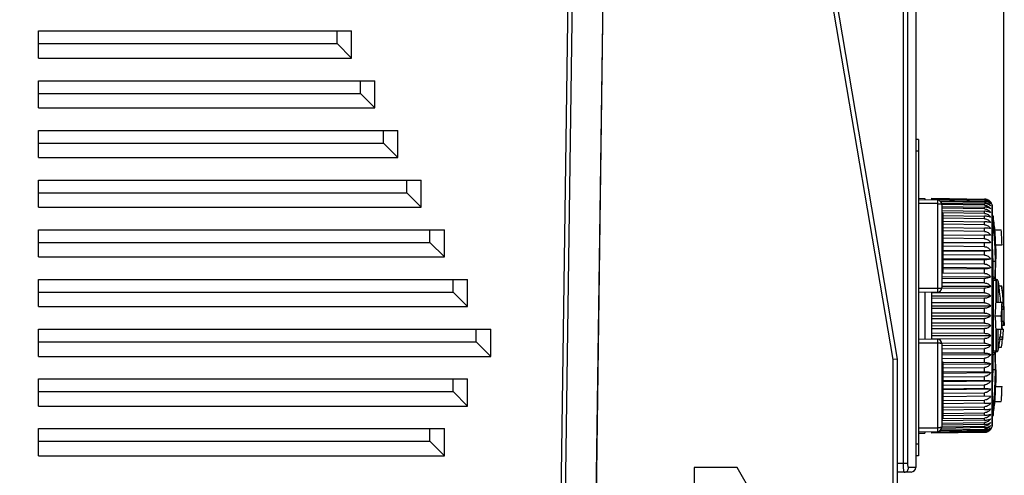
# Model space of a CAD drawing. Header units: millimetres. Extents: x 1117 to 38156, y -1945 to 7303.
# Tile 89 of 256: x 3743 to 3852, y 855 to 905. Entities that reach past the tile are written whole.
import ezdxf

# ---------------------------------------------------------------- set-up
doc = ezdxf.new("R2010")
doc.units = ezdxf.units.MM
doc.styles.get("Standard").update_dxf_attribs({"font": 'arial.ttf'})
doc.dimstyles.new('DIMSTYLE_1', dxfattribs={"dimtxt": 4.2, "dimasz": 3.6, "dimexe": 2.5, "dimexo": 0, "dimgap": 1.05, "dimtad": 1, "dimdsep": 46, "dimtxsty": 'Standard', "dimblk": '_FILLED', "dimblk1": '_FILLED', "dimblk2": '_FILLED', "dimcen": 0.09, "dimazin": 2, "dimtp": 0.01, "dimtm": 0.01, "dimtfac": 1, "dimtofl": 0, "dimtmove": 0, "dimatfit": 3, "dimldrblk": '_FILLED', "dimfxl": 0, "dimtolj": 1, "dimarcsym": 0})

# ---------------------------------------------------------------- blocks, each defined once
blk = doc.blocks.new('_FILLED')
at = {"color": 0, "linetype": 'ByBlock'}
blk.add_solid([(0, 0), (-1, 0.167), (-1, -0.167)], dxfattribs=at)
blk = doc.blocks.new('*D33')
at = {"color": 0, "linetype": 'Continuous', "lineweight": -2}
for p, q in [((3642.15, 962.3), (3642.15, 1009.57)), ((3851.89, 873.3), (3851.89, 1009.57)), ((3645.75, 1007.07), (3848.29, 1007.07))]:
    blk.add_line(p, q, dxfattribs=at)
at = {"layer": 'Defpoints', "color": 0, "linetype": 'Continuous'}
for p in [(3851.89, 1007.07), (3642.15, 962.3), (3851.89, 873.3)]:
    blk.add_point(p, dxfattribs=at)
at = {"color": 0, "linetype": 'Continuous', "lineweight": -2, "xscale": 3.6, "yscale": 3.6, "zscale": 3.6, "rotation": 180}
blk.add_blockref('_FILLED', (3642.15, 1007.07), dxfattribs=at)
at = {"color": 0, "linetype": 'Continuous', "lineweight": -2, "xscale": 3.6, "yscale": 3.6, "zscale": 3.6}
blk.add_blockref('_FILLED', (3851.89, 1007.07), dxfattribs=at)
at = {"color": 0, "linetype": 'Continuous', "insert": (3737.1, 1021.45), "char_height": 10, "width": 18.5063, "attachment_point": 2, "line_spacing_factor": 0.9}
blk.add_mtext('\\A1;209.73', dxfattribs=at)

msp = doc.modelspace()

# ---------------------------------------------------------------- linework, layer by layer
at = {"linetype": 'Continuous'}
for p, q in [((3805.65, 767.357), (3808.149, 947.292)), ((3805.655, 767.357), (3808.154, 947.296)), ((3804.198, 945.812), (3801.719, 767.288)), ((3804.693, 945.805), (3802.214, 767.297)), ((3842.154, 941.791), (3842.154, 855.5)), ((3840.792, 855.985), (3840.792, 938.852)), ((3841.273, 855.985), (3841.273, 938.852)), ((3839.654, 867.448), (3831.154, 917.448)), ((3840.154, 867.491), (3831.654, 917.491)), ((3745.154, 900.796), (3745.154, 903.796)), ((3745.154, 903.796), (3779.766, 903.796)), ((3778.166, 902.396), (3778.166, 903.796)), ((3779.766, 900.796), (3779.766, 903.796)), ((3745.154, 902.396), (3778.166, 902.396)), ((3778.166, 902.396), (3779.766, 900.796)), ((3745.154, 900.796), (3779.766, 900.796)), ((3745.154, 895.296), (3745.154, 898.296)), ((3745.154, 898.296), (3782.331, 898.296)), ((3780.731, 896.896), (3780.731, 898.296)), ((3782.331, 895.296), (3782.331, 898.296)), ((3745.154, 896.896), (3780.731, 896.896)), ((3780.731, 896.896), (3782.331, 895.296)), ((3745.154, 895.296), (3782.331, 895.296)), ((3745.154, 889.796), (3745.154, 892.796)), ((3745.154, 892.796), (3784.895, 892.796)), ((3783.295, 891.396), (3783.295, 892.796)), ((3784.895, 889.796), (3784.895, 892.796)), ((3745.154, 891.396), (3783.295, 891.396)), ((3783.295, 891.396), (3784.895, 889.796)), ((3842.454, 891.791), (3842.154, 891.791)), ((3842.454, 891.791), (3842.454, 856.791)), ((3745.154, 889.796), (3784.895, 889.796)), ((3842.454, 890.491), (3842.154, 890.491)), ((3745.154, 884.296), (3745.154, 887.296)), ((3745.154, 887.296), (3787.46, 887.296)), ((3785.86, 885.896), (3785.86, 887.296)), ((3787.46, 884.296), (3787.46, 887.296)), ((3745.154, 885.896), (3785.86, 885.896)), ((3785.86, 885.896), (3787.46, 884.296)), ((3745.154, 884.296), (3787.46, 884.296)), ((3842.454, 885.285), (3843.154, 885.273)), ((3844.563, 885.086), (3842.454, 885.123)), ((3844.563, 884.691), (3842.454, 884.691)), ((3843.154, 885.273), (3843.154, 885.11)), ((3843.954, 885.096), (3843.954, 885.287)), ((3843.954, 885.287), (3849.774, 885.186)), ((3849.774, 885.163), (3843.954, 885.264)), ((3843.954, 885.212), (3849.774, 885.111)), ((3849.774, 885.042), (3843.954, 885.142)), ((3844.563, 885.086), (3844.563, 874.896)), ((3844.792, 885.024), (3849.774, 884.938)), ((3849.774, 884.823), (3844.933, 884.905)), ((3845.025, 884.749), (3849.774, 884.669)), ((3849.774, 884.51), (3845.054, 884.587)), ((3845.054, 884.586), (3845.054, 875.395)), ((3845.054, 884.383), (3849.774, 884.306)), ((3849.774, 885.163), (3849.774, 885.186)), ((3849.774, 885.042), (3849.774, 885.111)), ((3849.774, 884.823), (3849.774, 884.938)), ((3849.774, 884.51), (3849.774, 884.669)), ((3849.774, 884.104), (3849.774, 884.306)), ((3850.62, 860.033), (3850.62, 884.548)), ((3850.62, 884.548), (3850.628, 884.491)), ((3850.628, 884.491), (3850.628, 860.091)), ((3849.774, 884.104), (3845.054, 884.178)), ((3845.054, 883.926), (3849.774, 883.851)), ((3845.054, 883.691), (3845.154, 883.691)), ((3845.154, 883.691), (3845.154, 877.091)), ((3849.774, 883.607), (3845.154, 883.677)), ((3845.154, 883.379), (3849.774, 883.309)), ((3849.774, 883.607), (3849.774, 883.851)), ((3849.774, 883.025), (3849.774, 883.309)), ((3850.707, 883.324), (3850.707, 882.608)), ((3845.054, 882.091), (3845.154, 882.091)), ((3849.774, 883.025), (3845.154, 883.091)), ((3845.154, 882.749), (3849.774, 882.683)), ((3849.774, 882.361), (3845.154, 882.422)), ((3849.774, 882.361), (3849.774, 882.683)), ((3850.628, 882.567), (3850.65, 882.579)), ((3745.154, 878.796), (3745.154, 881.796)), ((3745.154, 881.796), (3790.025, 881.796)), ((3788.425, 880.396), (3788.425, 881.796)), ((3790.025, 878.796), (3790.025, 881.796)), ((3845.154, 882.039), (3849.774, 881.977)), ((3849.774, 881.62), (3845.154, 881.677)), ((3845.154, 881.255), (3849.774, 881.198)), ((3849.774, 881.62), (3849.774, 881.977)), ((3849.774, 880.808), (3849.774, 881.198)), ((3850.441, 881.19), (3849.774, 881.198)), ((3850.909, 881.791), (3851.612, 881.791)), ((3745.154, 880.396), (3788.425, 880.396)), ((3788.425, 880.396), (3790.025, 878.796)), ((3849.774, 880.808), (3845.154, 880.86)), ((3845.154, 880.439), (3850.441, 880.38)), ((3845.154, 880.403), (3849.774, 880.351)), ((3849.774, 879.931), (3845.154, 879.978)), ((3849.774, 879.931), (3849.774, 880.351)), ((3851.001, 880.125), (3851.701, 880.125)), ((3845.054, 879.591), (3845.154, 879.591)), ((3845.154, 879.562), (3850.441, 879.509)), ((3845.154, 879.489), (3849.774, 879.443)), ((3849.774, 878.996), (3845.154, 879.037)), ((3849.774, 878.996), (3849.774, 879.443)), ((3851.009, 879.694), (3851.009, 878.587)), ((3745.154, 878.796), (3790.025, 878.796)), ((3845.154, 878.629), (3850.441, 878.583)), ((3845.154, 878.52), (3849.774, 878.48)), ((3849.774, 878.011), (3845.154, 878.045)), ((3849.774, 878.011), (3849.774, 878.48)), ((3850.935, 878.288), (3850.718, 878.28)), ((3850.992, 877.413), (3850.999, 877.764)), ((3850.996, 877.588), (3850.999, 877.768)), ((3850.999, 877.764), (3851.003, 877.957)), ((3851.003, 877.953), (3851.004, 878.054)), ((3851.004, 878.049), (3851.006, 878.153)), ((3851.006, 878.153), (3851.007, 878.285)), ((3851.006, 878.148), (3851.007, 878.252)), ((3845.054, 877.091), (3845.154, 877.091)), ((3849.774, 876.981), (3845.054, 877.009)), ((3845.154, 877.648), (3850.441, 877.609)), ((3845.154, 877.504), (3849.774, 877.47)), ((3849.774, 876.981), (3849.774, 877.47)), ((3850.985, 876.9), (3850.986, 876.967)), ((3850.985, 876.838), (3850.985, 876.9)), ((3850.985, 876.724), (3850.985, 876.782)), ((3850.986, 876.672), (3850.985, 876.724)), ((3850.986, 877.032), (3850.987, 877.102)), ((3850.987, 877.102), (3850.989, 877.252)), ((3850.988, 877.179), (3850.991, 877.334)), ((3850.989, 877.252), (3850.994, 877.501)), ((3745.154, 873.296), (3745.154, 876.296)), ((3745.154, 876.296), (3792.589, 876.296)), ((3790.989, 874.896), (3790.989, 876.296)), ((3792.589, 873.296), (3792.589, 876.296)), ((3845.054, 876.627), (3850.441, 876.595)), ((3845.054, 876.449), (3849.774, 876.421)), ((3849.774, 875.916), (3845.054, 875.938)), ((3845.054, 875.572), (3850.441, 875.548)), ((3849.774, 875.916), (3849.774, 876.421)), ((3850.65, 876.363), (3850.628, 876.393)), ((3850.707, 876.199), (3850.707, 868.382)), ((3850.935, 876.376), (3850.718, 876.628)), ((3850.933, 876.403), (3850.934, 876.38)), ((3850.959, 876.343), (3850.935, 876.376)), ((3850.987, 876.576), (3850.986, 876.624)), ((3850.988, 876.533), (3850.987, 876.578)), ((3850.989, 876.493), (3850.988, 876.534)), ((3850.99, 876.456), (3850.989, 876.493)), ((3850.992, 876.391), (3850.991, 876.422)), ((3850.992, 876.39), (3850.991, 876.421)), ((3851.09, 876.291), (3850.997, 876.291)), ((3851.009, 876.176), (3851.009, 873.791)), ((3851.09, 873.791), (3851.09, 876.291)), ((3851.286, 873.791), (3851.286, 876.129)), ((3851.34, 875.591), (3851.687, 875.591)), ((3745.154, 874.896), (3790.989, 874.896)), ((3790.989, 874.896), (3792.589, 873.296)), ((3844.563, 875.291), (3842.454, 875.291)), ((3844.563, 874.896), (3842.454, 874.859)), ((3843.154, 874.871), (3843.154, 869.71)), ((3843.954, 869.696), (3843.954, 874.885)), ((3849.774, 874.824), (3843.954, 874.841)), ((3843.954, 874.496), (3850.441, 874.476)), ((3845.054, 875.361), (3849.774, 875.34)), ((3849.774, 874.824), (3849.774, 875.34)), ((3851.735, 875.278), (3851.712, 875.278)), ((3843.954, 874.254), (3849.774, 874.236)), ((3849.774, 873.712), (3843.954, 873.721)), ((3843.954, 873.397), (3850.441, 873.388)), ((3849.774, 873.712), (3849.774, 874.236)), ((3851.001, 873.791), (3851.701, 873.791)), ((3851.881, 873.716), (3851.701, 873.716)), ((3851.87, 873.924), (3851.889, 873.924)), ((3745.154, 873.296), (3792.589, 873.296)), ((3843.954, 873.126), (3849.774, 873.117)), ((3849.774, 872.589), (3843.954, 872.589)), ((3843.954, 872.291), (3850.441, 872.291)), ((3849.774, 872.589), (3849.774, 873.117)), ((3850.909, 872.291), (3851.612, 872.291)), ((3851.942, 872.987), (3851.689, 872.987)), ((3851.695, 873.299), (3851.929, 873.299)), ((3851.942, 872.987), (3851.929, 873.299)), ((3843.954, 871.992), (3849.774, 871.992)), ((3849.774, 871.464), (3843.954, 871.455)), ((3843.954, 871.184), (3850.441, 871.194)), ((3849.774, 871.464), (3849.774, 871.992)), ((3851.688, 871.684), (3851.904, 871.684)), ((3851.926, 871.216), (3851.696, 871.216)), ((3851.919, 871.528), (3851.94, 871.528)), ((3851.94, 871.528), (3851.926, 871.216)), ((3745.154, 867.796), (3745.154, 870.796)), ((3745.154, 870.796), (3795.154, 870.796)), ((3793.554, 869.396), (3793.554, 870.796)), ((3795.154, 867.796), (3795.154, 870.796)), ((3843.954, 870.861), (3849.774, 870.87)), ((3849.774, 870.345), (3843.954, 870.328)), ((3843.954, 870.086), (3850.441, 870.105)), ((3849.774, 870.345), (3849.774, 870.87)), ((3851.001, 870.791), (3851.701, 870.791)), ((3851.009, 870.791), (3851.009, 868.405)), ((3851.09, 868.291), (3851.09, 870.791)), ((3851.286, 868.453), (3851.286, 870.791)), ((3851.701, 870.799), (3851.878, 870.799)), ((3745.154, 869.396), (3793.554, 869.396)), ((3793.554, 869.396), (3795.154, 867.796)), ((3842.454, 869.723), (3844.563, 869.686)), ((3842.454, 869.291), (3844.563, 869.291)), ((3843.954, 869.74), (3849.774, 869.758)), ((3844.563, 869.686), (3844.563, 859.496)), ((3849.774, 869.241), (3845.054, 869.22)), ((3845.054, 869.186), (3845.054, 859.995)), ((3845.054, 869.009), (3850.441, 869.033)), ((3849.774, 869.241), (3849.774, 869.758)), ((3851.784, 869.653), (3851.439, 869.653)), ((3851.478, 869.966), (3851.822, 869.966)), ((3845.054, 868.644), (3849.774, 868.665)), ((3849.774, 868.161), (3845.054, 868.132)), ((3845.054, 867.954), (3850.441, 867.986)), ((3849.774, 868.161), (3849.774, 868.665)), ((3850.628, 868.188), (3850.65, 868.218)), ((3850.628, 868.188), (3850.65, 868.218)), ((3850.935, 868.206), (3850.718, 867.953)), ((3850.934, 868.205), (3850.935, 868.206)), ((3850.985, 867.9), (3850.986, 867.978)), ((3850.985, 867.845), (3850.986, 867.929)), ((3850.986, 867.952), (3850.987, 868.024)), ((3850.987, 868.001), (3850.988, 868.066)), ((3850.988, 868.047), (3850.989, 868.106)), ((3850.989, 868.089), (3850.99, 868.143)), ((3850.99, 868.128), (3850.991, 868.177)), ((3850.991, 868.163), (3850.993, 868.207)), ((3850.992, 868.196), (3850.994, 868.235)), ((3850.994, 868.225), (3850.995, 868.259)), ((3850.995, 868.252), (3850.997, 868.281)), ((3851.09, 868.291), (3850.997, 868.291)), ((3851.351, 868.82), (3851.637, 868.82)), ((3745.154, 867.796), (3795.154, 867.796)), ((3840.154, 867.491), (3839.654, 867.448)), ((3839.654, 852.614), (3839.654, 867.448)), ((3840.154, 852.616), (3840.154, 867.491)), ((3845.054, 867.572), (3849.774, 867.6)), ((3845.054, 867.191), (3845.154, 867.191)), ((3845.154, 867.191), (3845.154, 861.891)), ((3849.774, 867.111), (3845.154, 867.077)), ((3845.154, 866.933), (3850.441, 866.972)), ((3849.774, 867.111), (3849.774, 867.6)), ((3850.985, 867.786), (3850.985, 867.876)), ((3850.985, 867.725), (3850.985, 867.821)), ((3850.985, 867.659), (3850.985, 867.763)), ((3850.986, 867.591), (3850.985, 867.701)), ((3850.987, 867.519), (3850.985, 867.636)), ((3850.988, 867.444), (3850.986, 867.568)), ((3850.989, 867.366), (3850.987, 867.497)), ((3850.99, 867.285), (3850.988, 867.424)), ((3850.992, 867.184), (3850.989, 867.347)), ((3845.054, 866.791), (3845.154, 866.791)), ((3845.154, 866.537), (3849.774, 866.571)), ((3849.774, 866.101), (3845.154, 866.061)), ((3845.154, 865.952), (3850.441, 865.998)), ((3849.774, 866.101), (3849.774, 866.571)), ((3850.935, 866.293), (3850.718, 866.302)), ((3851.007, 866.296), (3851.006, 866.438)), ((3851.007, 866.297), (3851.007, 866.336)), ((3851.007, 866.297), (3851.009, 865.989)), ((3851.009, 865.989), (3851.009, 864.887)), ((3745.154, 862.296), (3745.154, 865.296)), ((3745.154, 865.296), (3792.589, 865.296)), ((3790.989, 863.896), (3790.989, 865.296)), ((3792.589, 862.296), (3792.589, 865.296)), ((3845.154, 865.545), (3849.774, 865.585)), ((3849.774, 865.139), (3845.154, 865.092)), ((3845.154, 865.019), (3850.441, 865.072)), ((3849.774, 865.139), (3849.774, 865.585)), ((3850.988, 864.898), (3850.988, 864.888)), ((3850.988, 864.898), (3850.988, 864.888)), ((3745.154, 863.896), (3790.989, 863.896)), ((3790.989, 863.896), (3792.589, 862.296)), ((3845.154, 864.604), (3849.774, 864.65)), ((3849.774, 864.23), (3845.154, 864.179)), ((3845.154, 864.142), (3850.441, 864.201)), ((3845.154, 863.722), (3849.774, 863.773)), ((3849.774, 864.23), (3849.774, 864.65)), ((3849.774, 863.383), (3849.774, 863.773)), ((3851.001, 864.457), (3851.701, 864.457)), ((3850.441, 863.392), (3845.154, 863.326)), ((3845.154, 862.905), (3849.774, 862.962)), ((3849.774, 862.604), (3845.154, 862.542)), ((3849.774, 862.604), (3849.774, 862.962)), ((3850.909, 862.791), (3851.612, 862.791)), ((3745.154, 862.296), (3792.589, 862.296)), ((3845.054, 862.291), (3845.154, 862.291)), ((3845.054, 861.891), (3845.154, 861.891)), ((3845.154, 861.882), (3845.154, 860.891)), ((3845.155, 862.159), (3849.774, 862.221)), ((3849.774, 861.899), (3845.155, 861.833)), ((3845.155, 861.491), (3849.774, 861.557)), ((3849.774, 861.899), (3849.774, 862.221)), ((3849.774, 861.272), (3849.774, 861.557)), ((3850.65, 862.002), (3850.628, 862.014)), ((3850.707, 861.973), (3850.707, 861.258)), ((3845.054, 860.891), (3845.154, 860.891)), ((3849.774, 860.73), (3845.054, 860.655)), ((3845.054, 860.403), (3849.774, 860.478)), ((3849.774, 861.272), (3845.154, 861.203)), ((3845.154, 860.904), (3849.774, 860.974)), ((3849.774, 860.73), (3849.774, 860.974)), ((3849.774, 860.275), (3849.774, 860.478)), ((3745.154, 856.796), (3745.154, 859.796)), ((3745.154, 859.796), (3790.025, 859.796)), ((3788.425, 858.396), (3788.425, 859.796)), ((3790.025, 856.796), (3790.025, 859.796)), ((3842.454, 859.891), (3844.563, 859.891)), ((3842.454, 859.459), (3844.563, 859.496)), ((3842.454, 859.296), (3843.154, 859.308)), ((3843.154, 859.471), (3843.154, 859.308)), ((3843.954, 859.44), (3849.774, 859.54)), ((3843.954, 859.294), (3843.954, 859.485)), ((3849.774, 859.471), (3843.954, 859.37)), ((3843.954, 859.318), (3849.774, 859.419)), ((3849.774, 859.396), (3843.954, 859.294)), ((3849.774, 859.643), (3844.792, 859.558)), ((3844.933, 859.676), (3849.774, 859.758)), ((3849.774, 859.912), (3845.025, 859.832)), ((3849.774, 860.275), (3845.054, 860.198)), ((3845.054, 859.994), (3849.774, 860.071)), ((3849.774, 859.912), (3849.774, 860.071)), ((3849.774, 859.643), (3849.774, 859.758)), ((3849.774, 859.471), (3849.774, 859.54)), ((3849.774, 859.396), (3849.774, 859.419)), ((3850.62, 860.033), (3850.628, 860.091)), ((3745.154, 858.396), (3788.425, 858.396)), ((3788.425, 858.396), (3790.025, 856.796)), ((3842.454, 858.091), (3842.154, 858.091)), ((3745.154, 856.796), (3790.025, 856.796)), ((3840.154, 855.974), (3840.792, 855.985)), ((3840.792, 855.985), (3841.273, 855.985)), ((3842.454, 856.791), (3842.154, 856.791)), ((3817.654, 855.491), (3817.654, 834.991)), ((3822.422, 855.491), (3817.654, 855.491)), ((3824.154, 852.491), (3822.422, 855.491)), ((3841.663, 855), (3840.154, 854.974)), ((3842.154, 855.5), (3841.374, 855.487))]:
    msp.add_line(p, q, dxfattribs=at)
for points in [[(3850.985, 876.78), (3850.985, 876.84), (3850.985, 876.902)], [(3850.986, 876.623), (3850.986, 876.674), (3850.985, 876.726)], [(3850.986, 876.964), (3850.986, 877.034), (3850.987, 877.105)], [(3851.009, 876.176), (3851.006, 876.214), (3850.981, 876.304), (3850.959, 876.343)], [(3850.991, 876.421), (3850.99, 876.457), (3850.989, 876.494)], [(3851, 876.249), (3850.999, 876.261), (3850.998, 876.276), (3850.997, 876.293), (3850.996, 876.313), (3850.995, 876.336), (3850.993, 876.362), (3850.992, 876.391)], [(3850.934, 868.205), (3850.968, 868.252), (3851.006, 868.361), (3851.009, 868.405)], [(3850.996, 868.275), (3850.998, 868.299), (3850.999, 868.315), (3851, 868.328), (3851.001, 868.338), (3851.002, 868.345), (3851.002, 868.346)], [(3851.006, 866.438), (3851.004, 866.538), (3851.002, 866.637), (3851.001, 866.734), (3850.992, 867.201)], [(3851.006, 866.437), (3851.004, 866.54), (3851.002, 866.641), (3850.999, 866.838)]]:
    msp.add_lwpolyline(points, dxfattribs=at)
for centre, radius, start, end in [((3844.554, 884.586), 0.5, 0.0142, 89), ((3849.758, 884.265), 0.921, 80.71351, 88.9953), ((3849.759, 884.323), 0.84, 88.65528, 89.00345), ((3849.76, 884.255), 0.787, 88.23316, 89.01454), ((3849.759, 884.272), 0.914, 78.99018, 80.70661), ((3849.759, 884.274), 0.912, 72.68931, 78.9984), ((3849.76, 884.277), 0.909, 70.6262, 72.68743), ((3849.763, 884.284), 0.901, 64.10775, 70.63467), ((3849.765, 884.288), 0.896, 63.31283, 64.10557), ((3849.768, 884.294), 0.89, 56.17164, 63.32227), ((3849.77, 884.298), 0.886, 54.88934, 56.16864), ((3849.773, 884.301), 0.881, 48.30064, 54.89474), ((3849.774, 884.303), 0.878, 47.14255, 48.29909), ((3849.775, 884.304), 0.877, 40.666, 47.14307), ((3849.775, 884.304), 0.877, 40.66539, 47.14351), ((3849.758, 884.289), 0.9, 16.72489, 40.66532), ((3850.51, 883.291), 0.2, 9.49673, 53.33926), ((3829.009, 879.694), 22, 5.46914, 9.49673), ((3830.839, 879.88), 20.161, 3.15714, 5.43763), ((3828.482, 879.738), 22.522, 2.81657, 3.18721), ((3830.898, 879.88), 20.802, 3.05964, 5.26945), ((3825.765, 879.613), 25.941, 1.13025, 3.04388), ((3825.262, 879.595), 25.745, 1.18003, 2.78408), ((3829.009, 879.694), 22, 0, 1.12245), ((3819.815, 878.593), 31.194, 359.43463, 359.98822), ((3851.09, 876.091), 0.2, 10.95278, 90), ((3831.454, 872.291), 20.2, 9.40234, 10.95278), ((3831.454, 872.291), 20.158, 4.27047, 9.42205), ((3831.454, 872.291), 20.459, 3.99402, 9.28238), ((3831.454, 872.291), 20.5, 8.37997, 9.26353), ((3844.554, 875.395), 0.5, 271, 359.9858), ((3831.454, 872.291), 20.477, 3.99055, 8.38933), ((3831.454, 872.291), 20.5, 4.56996, 8.37982), ((3831.454, 872.291), 20.481, 3.98966, 4.56963), ((3831.454, 872.291), 20.459, 1.94909, 2.82504), ((3846.539, 872.415), 5.415, 0.48258, 6.05847), ((3846.564, 872.416), 5.39, 357.95742, 0.47448), ((3831.454, 872.291), 20.5, 359.45557, 0), ((3831.454, 872.291), 20.459, 356.98802, 358.30192), ((3846.497, 872.421), 5.456, 352.24491, 355.70235), ((3846.316, 872.152), 5.638, 353.64609, 355.89774), ((3846.545, 872.417), 5.408, 355.70618, 357.6063), ((3846.355, 872.149), 5.599, 355.89812, 359.45351), ((3846.558, 872.416), 5.396, 357.60703, 357.95753), ((3831.454, 872.291), 20.2, 353.39066, 355.74102), ((3831.454, 872.291), 20.479, 353.48101, 355.82288), ((3844.554, 869.186), 0.5, 0.0142, 89), ((3831.454, 872.291), 20.2, 349.04722, 352.48008), ((3831.454, 872.291), 20.158, 352.48183, 353.37687), ((3831.454, 872.291), 20.479, 350.24213, 352.60019), ((3831.454, 872.291), 20.459, 352.59293, 353.47462), ((3831.454, 872.291), 20.5, 352.60792, 353.48781), ((3851.09, 868.491), 0.2, 270, 349.04722), ((3822.538, 865.975), 28.471, 357.83189, 359.85118), ((3829.009, 864.887), 22, 358.87755, 0), ((3830.838, 864.701), 20.161, 354.56237, 356.84286), ((3828.482, 864.843), 22.522, 356.81278, 357.18332), ((3825.262, 864.987), 25.745, 357.21581, 358.81998), ((3829.324, 864.797), 22.378, 356.55116, 356.91111), ((3825.765, 864.968), 25.941, 356.95612, 358.86975), ((3829.009, 864.887), 22, 350.50327, 354.53086), ((3831.205, 864.677), 20.494, 354.72018, 356.57013), ((3850.51, 861.291), 0.2, 306.66074, 350.50327), ((3844.554, 859.995), 0.5, 271, 359.9858), ((3849.76, 860.327), 0.788, 270.9854, 271.71326), ((3849.758, 860.306), 0.911, 271.00038, 271.43575), ((3849.757, 860.318), 0.922, 271.43984, 279.28299), ((3849.759, 860.31), 0.914, 279.29338, 281.00983), ((3849.759, 860.307), 0.911, 279.28853, 281.01045), ((3849.758, 860.31), 0.914, 281.01058, 287.30138), ((3849.76, 860.305), 0.909, 287.31256, 289.37378), ((3849.761, 860.301), 0.905, 287.30736, 289.3773), ((3849.762, 860.3), 0.904, 289.37673, 295.88202), ((3849.765, 860.292), 0.895, 295.89095, 296.68523), ((3849.767, 860.289), 0.891, 296.68355, 303.8229), ((3849.77, 860.284), 0.885, 303.82994, 305.10929), ((3849.772, 860.281), 0.882, 305.10752, 311.69733), ((3849.774, 860.278), 0.879, 311.70165, 312.85753), ((3849.775, 860.277), 0.877, 312.85692, 319.334), ((3849.758, 860.292), 0.9, 319.33468, 343.27511), ((3841.654, 855.5), 0.5, 271, 0)]:
    msp.add_arc(centre, radius, start, end, dxfattribs=at)
for points, knots in [([(3844.563, 884.691), (3844.626, 884.691), (3844.719, 884.689), (3844.836, 884.679), (3844.909, 884.668), (3844.97, 884.654), (3845.015, 884.637), (3845.046, 884.616), (3845.054, 884.595), (3845.054, 884.586)], [0, 0, 0, 0, 0.364417, 0.5282369, 0.6717298, 0.7904394, 0.8821426, 0.9483835, 1, 1, 1, 1]), ([(3850.441, 884.828), (3850.363, 884.911), (3850.155, 885.055), (3849.906, 885.108), (3849.774, 885.111)], [0, 0, 0, 0, 0.4621174, 1, 1, 1, 1]), ([(3850.441, 884.685), (3850.361, 884.76), (3850.149, 884.89), (3849.906, 884.936), (3849.774, 884.938)], [0, 0, 0, 0, 0.4547022, 1, 1, 1, 1]), ([(3849.774, 884.823), (3849.842, 884.822), (3849.979, 884.801), (3850.164, 884.718), (3850.32, 884.597), (3850.404, 884.499), (3850.441, 884.447)], [0, 0, 0, 0, 0.2595562, 0.5138316, 0.760488, 1, 1, 1, 1]), ([(3850.441, 884.447), (3850.402, 884.479), (3850.287, 884.556), (3850.063, 884.643), (3849.874, 884.667), (3849.774, 884.669)], [0, 0, 0, 0, 0.2094394, 0.5775367, 1, 1, 1, 1]), ([(3849.774, 884.51), (3849.842, 884.509), (3849.979, 884.487), (3850.165, 884.4), (3850.321, 884.273), (3850.404, 884.171), (3850.441, 884.117)], [0, 0, 0, 0, 0.2565657, 0.5095097, 0.7572066, 1, 1, 1, 1]), ([(3850.441, 884.117), (3850.357, 884.176), (3850.139, 884.271), (3849.904, 884.304), (3849.774, 884.306)], [0, 0, 0, 0, 0.4398354, 1, 1, 1, 1]), ([(3849.779, 885.162), (3849.847, 885.161), (3849.981, 885.142), (3850.164, 885.068), (3850.319, 884.962), (3850.404, 884.874), (3850.441, 884.828)], [0, 0, 0, 0, 0.2670316, 0.5246219, 0.7687251, 1, 1, 1, 1]), ([(3849.784, 885.041), (3849.852, 885.039), (3849.985, 885.018), (3850.168, 884.939), (3850.321, 884.826), (3850.404, 884.733), (3850.441, 884.685)], [0, 0, 0, 0, 0.2630881, 0.5188193, 0.7642482, 1, 1, 1, 1]), ([(3849.774, 884.104), (3849.842, 884.102), (3849.98, 884.079), (3850.166, 883.989), (3850.321, 883.858), (3850.404, 883.752), (3850.441, 883.697)], [0, 0, 0, 0, 0.2541051, 0.5059629, 0.7545245, 1, 1, 1, 1]), ([(3850.441, 883.697), (3850.401, 883.719), (3850.31, 883.761), (3850.09, 883.828), (3849.904, 883.849), (3849.774, 883.851)], [0, 0, 0, 0, 0.1979318, 0.4335818, 1, 1, 1, 1]), ([(3849.774, 883.607), (3849.842, 883.606), (3849.98, 883.582), (3850.166, 883.49), (3850.322, 883.355), (3850.405, 883.247), (3850.441, 883.19)], [0, 0, 0, 0, 0.2521547, 0.5031976, 0.7524955, 1, 1, 1, 1]), ([(3850.441, 883.19), (3850.4, 883.207), (3850.309, 883.239), (3850.087, 883.291), (3849.904, 883.307), (3849.774, 883.309)], [0, 0, 0, 0, 0.1929468, 0.4275068, 1, 1, 1, 1]), ([(3849.774, 883.025), (3849.842, 883.024), (3849.981, 883), (3850.167, 882.905), (3850.322, 882.768), (3850.405, 882.658), (3850.441, 882.6)], [0, 0, 0, 0, 0.2508356, 0.5012508, 0.750969, 1, 1, 1, 1]), ([(3850.237, 882.645), (3850.166, 882.656), (3850.012, 882.674), (3849.856, 882.681), (3849.774, 882.683)], [0, 0, 0, 0, 0.4659002, 1, 1, 1, 1]), ([(3849.774, 882.361), (3849.842, 882.36), (3849.981, 882.335), (3850.167, 882.24), (3850.322, 882.101), (3850.405, 881.99), (3850.441, 881.931)], [0, 0, 0, 0, 0.2500436, 0.5000977, 0.750094, 1, 1, 1, 1]), ([(3850.441, 882.6), (3850.426, 882.604), (3850.359, 882.622), (3850.291, 882.636), (3850.237, 882.645)], [0, 0, 0, 0, 0.2183411, 1, 1, 1, 1]), ([(3850.707, 882.608), (3850.703, 882.632), (3850.684, 882.678), (3850.649, 882.713), (3850.629, 882.727)], [0, 0, 0, 0, 0.4943506, 1, 1, 1, 1]), ([(3850.707, 882.608), (3850.706, 882.606), (3850.701, 882.6), (3850.682, 882.589), (3850.664, 882.583), (3850.65, 882.579)], [0, 0, 0, 0, 0.1257689, 0.3308219, 1, 1, 1, 1]), ([(3850.65, 882.579), (3850.748, 881.869), (3850.854, 880.797), (3850.923, 879.364), (3850.934, 878.647), (3850.935, 878.288)], [0, 0, 0, 0, 0.4999524, 0.7499751, 1, 1, 1, 1]), ([(3850.707, 882.608), (3850.812, 881.945), (3850.964, 880.608), (3851.009, 879.264), (3851.009, 878.592)], [0, 0, 0, 0, 0.4999699, 1, 1, 1, 1]), ([(3850.441, 881.931), (3850.348, 881.946), (3850.126, 881.967), (3849.903, 881.975), (3849.774, 881.977)], [0, 0, 0, 0, 0.4193924, 1, 1, 1, 1]), ([(3849.774, 881.62), (3849.842, 881.619), (3849.981, 881.595), (3850.167, 881.499), (3850.322, 881.36), (3850.405, 881.248), (3850.441, 881.19)], [0, 0, 0, 0, 0.2498189, 0.4997499, 0.7498194, 1, 1, 1, 1]), ([(3849.774, 880.808), (3849.842, 880.807), (3849.981, 880.783), (3850.167, 880.688), (3850.322, 880.55), (3850.405, 880.439), (3850.441, 880.38)], [0, 0, 0, 0, 0.2501626, 0.5002089, 0.7501457, 1, 1, 1, 1]), ([(3850.441, 880.38), (3850.348, 880.368), (3850.126, 880.353), (3849.903, 880.349), (3849.774, 880.351)], [0, 0, 0, 0, 0.4190005, 1, 1, 1, 1]), ([(3849.774, 879.931), (3849.842, 879.931), (3849.98, 879.907), (3850.167, 879.813), (3850.322, 879.677), (3850.405, 879.567), (3850.441, 879.509)], [0, 0, 0, 0, 0.2510742, 0.5014754, 0.7510746, 1, 1, 1, 1]), ([(3850.718, 878.28), (3850.708, 878.602), (3850.683, 879.273), (3850.65, 879.944), (3850.63, 880.292)], [0, 0, 0, 0, 0.4806748, 1, 1, 1, 1]), ([(3850.441, 879.509), (3850.4, 879.498), (3850.307, 879.478), (3850.085, 879.448), (3849.903, 879.441), (3849.774, 879.443)], [0, 0, 0, 0, 0.1884633, 0.4218632, 1, 1, 1, 1]), ([(3849.774, 878.996), (3849.842, 878.996), (3849.98, 878.973), (3850.166, 878.882), (3850.322, 878.748), (3850.405, 878.64), (3850.441, 878.583)], [0, 0, 0, 0, 0.2525155, 0.5035411, 0.7526595, 1, 1, 1, 1]), ([(3850.441, 878.583), (3850.4, 878.567), (3850.308, 878.537), (3850.087, 878.49), (3849.903, 878.479), (3849.774, 878.48)], [0, 0, 0, 0, 0.1922464, 0.4264849, 1, 1, 1, 1]), ([(3849.774, 878.011), (3849.842, 878.01), (3849.98, 877.988), (3850.166, 877.9), (3850.321, 877.77), (3850.404, 877.665), (3850.441, 877.609)], [0, 0, 0, 0, 0.254585, 0.5064277, 0.7547527, 1, 1, 1, 1]), ([(3850.718, 876.628), (3850.718, 876.628), (3850.721, 876.631), (3850.723, 876.641), (3850.727, 876.664), (3850.73, 876.703), (3850.732, 876.757), (3850.734, 876.825), (3850.735, 876.908), (3850.736, 877.003), (3850.736, 877.111), (3850.736, 877.231), (3850.735, 877.409), (3850.732, 877.651), (3850.726, 877.958), (3850.721, 878.171), (3850.718, 878.28)], [0, 0, 0, 0, 0.0017487, 0.0054671, 0.0198754, 0.043555, 0.0762609, 0.1177699, 0.1677413, 0.2257524, 0.2912809, 0.3636799, 0.4422044, 0.6145785, 0.8025145, 1, 1, 1, 1]), ([(3850.935, 878.288), (3850.934, 878.069), (3850.929, 877.658), (3850.921, 877.105), (3850.922, 876.695), (3850.928, 876.478), (3850.933, 876.403)], [0, 0, 0, 0, 0.3482862, 0.6540007, 0.8804085, 1, 1, 1, 1]), ([(3851.007, 878.285), (3851.007, 878.286), (3851.005, 878.285), (3851.002, 878.286), (3850.996, 878.286), (3850.988, 878.287), (3850.977, 878.287), (3850.959, 878.287), (3850.945, 878.288), (3850.935, 878.288)], [0, 0, 0, 0, 0.0167514, 0.0655837, 0.1463619, 0.2585364, 0.4012325, 0.5734899, 1, 1, 1, 1]), ([(3850.441, 877.609), (3850.401, 877.588), (3850.31, 877.548), (3850.089, 877.486), (3849.904, 877.469), (3849.774, 877.47)], [0, 0, 0, 0, 0.1971158, 0.4323664, 1, 1, 1, 1]), ([(3849.774, 876.981), (3849.842, 876.981), (3849.979, 876.96), (3850.165, 876.875), (3850.321, 876.75), (3850.404, 876.649), (3850.441, 876.595)], [0, 0, 0, 0, 0.2571665, 0.5101032, 0.7575066, 1, 1, 1, 1]), ([(3850.63, 876.629), (3850.647, 876.629), (3850.677, 876.63), (3850.706, 876.63), (3850.718, 876.628)], [0, 0, 0, 0, 0.6058586, 1, 1, 1, 1]), ([(3850.441, 876.595), (3850.356, 876.538), (3850.138, 876.447), (3849.904, 876.42), (3849.774, 876.421)], [0, 0, 0, 0, 0.4384901, 1, 1, 1, 1]), ([(3849.774, 875.916), (3849.842, 875.916), (3849.978, 875.896), (3850.164, 875.816), (3850.32, 875.697), (3850.404, 875.599), (3850.441, 875.548)], [0, 0, 0, 0, 0.2602764, 0.5145594, 0.7608676, 1, 1, 1, 1]), ([(3850.441, 875.548), (3850.402, 875.517), (3850.287, 875.442), (3850.062, 875.36), (3849.874, 875.34), (3849.774, 875.34)], [0, 0, 0, 0, 0.2085812, 0.576174, 1, 1, 1, 1]), ([(3850.707, 876.199), (3850.702, 876.21), (3850.676, 876.229), (3850.647, 876.239), (3850.629, 876.244)], [0, 0, 0, 0, 0.4000812, 1, 1, 1, 1]), ([(3850.65, 876.363), (3850.648, 876.364), (3850.643, 876.367), (3850.636, 876.368), (3850.631, 876.368)], [0, 0, 0, 0, 0.217119, 1, 1, 1, 1]), ([(3850.928, 876.376), (3850.918, 876.376), (3850.889, 876.374), (3850.834, 876.372), (3850.751, 876.369), (3850.686, 876.366), (3850.65, 876.363)], [0, 0, 0, 0, 0.1075759, 0.3063096, 0.602031, 1, 1, 1, 1]), ([(3850.65, 876.363), (3850.667, 876.34), (3850.695, 876.287), (3850.706, 876.228), (3850.707, 876.199)], [0, 0, 0, 0, 0.4993441, 1, 1, 1, 1]), ([(3851.009, 876.176), (3851.009, 876.176), (3851.007, 876.175), (3851.004, 876.175), (3850.998, 876.174), (3850.986, 876.174), (3850.966, 876.174), (3850.933, 876.177), (3850.891, 876.18), (3850.839, 876.185), (3850.777, 876.191), (3850.731, 876.196), (3850.707, 876.199)], [0, 0, 0, 0, 0.0047694, 0.0155757, 0.033532, 0.0589344, 0.1328507, 0.2387528, 0.3776967, 0.5504716, 0.7577678, 1, 1, 1, 1]), ([(3850.935, 876.376), (3850.934, 876.375), (3850.931, 876.376), (3850.929, 876.376), (3850.928, 876.376)], [0, 0, 0, 0, 0.2803105, 1, 1, 1, 1]), ([(3850.934, 876.38), (3850.934, 876.379), (3850.934, 876.378), (3850.934, 876.376), (3850.935, 876.376)], [0, 0, 0, 0, 0.7297601, 1, 1, 1, 1]), ([(3845.054, 875.395), (3845.054, 875.386), (3845.046, 875.366), (3845.015, 875.345), (3844.97, 875.327), (3844.909, 875.313), (3844.836, 875.303), (3844.719, 875.293), (3844.626, 875.291), (3844.563, 875.291)], [0, 0, 0, 0, 0.0515795, 0.1178605, 0.2095638, 0.3282689, 0.4717663, 0.6355827, 1, 1, 1, 1]), ([(3849.774, 874.824), (3849.842, 874.823), (3849.978, 874.805), (3850.163, 874.73), (3850.319, 874.618), (3850.404, 874.525), (3850.441, 874.476)], [0, 0, 0, 0, 0.2638854, 0.5197658, 0.7648242, 1, 1, 1, 1]), ([(3850.441, 874.476), (3850.361, 874.402), (3850.148, 874.276), (3849.905, 874.236), (3849.774, 874.236)], [0, 0, 0, 0, 0.4533567, 1, 1, 1, 1]), ([(3849.774, 873.712), (3849.842, 873.712), (3849.977, 873.695), (3850.162, 873.625), (3850.318, 873.521), (3850.404, 873.433), (3850.441, 873.388)], [0, 0, 0, 0, 0.2679496, 0.5256716, 0.7693504, 1, 1, 1, 1]), ([(3850.441, 873.388), (3850.362, 873.306), (3850.154, 873.165), (3849.906, 873.117), (3849.774, 873.117)], [0, 0, 0, 0, 0.4608534, 1, 1, 1, 1]), ([(3851.001, 873.791), (3850.998, 873.666), (3850.983, 873.165), (3850.948, 872.664), (3850.909, 872.291)], [0, 0, 0, 0, 0.2497991, 1, 1, 1, 1]), ([(3851.612, 872.291), (3851.624, 872.415), (3851.67, 872.914), (3851.693, 873.415), (3851.701, 873.791)], [0, 0, 0, 0, 0.250312, 1, 1, 1, 1]), ([(3849.774, 872.589), (3849.906, 872.589), (3850.159, 872.534), (3850.364, 872.379), (3850.441, 872.291)], [0, 0, 0, 0, 0.5319556, 1, 1, 1, 1]), ([(3850.441, 872.291), (3850.364, 872.203), (3850.159, 872.048), (3849.906, 871.992), (3849.774, 871.992)], [0, 0, 0, 0, 0.4681103, 1, 1, 1, 1]), ([(3850.909, 872.291), (3850.922, 872.166), (3850.969, 871.667), (3850.992, 871.166), (3851.001, 870.791)], [0, 0, 0, 0, 0.2503323, 1, 1, 1, 1]), ([(3851.701, 870.791), (3851.699, 870.916), (3851.683, 871.417), (3851.65, 871.917), (3851.612, 872.291)], [0, 0, 0, 0, 0.2498113, 1, 1, 1, 1]), ([(3849.774, 871.464), (3849.906, 871.464), (3850.154, 871.416), (3850.362, 871.275), (3850.441, 871.194)], [0, 0, 0, 0, 0.5391587, 1, 1, 1, 1]), ([(3850.441, 871.194), (3850.404, 871.148), (3850.318, 871.061), (3850.162, 870.956), (3849.977, 870.886), (3849.842, 870.87), (3849.774, 870.87)], [0, 0, 0, 0, 0.2306763, 0.4743402, 0.732014, 1, 1, 1, 1]), ([(3849.774, 870.345), (3849.905, 870.346), (3850.148, 870.305), (3850.361, 870.179), (3850.441, 870.105)], [0, 0, 0, 0, 0.5466554, 1, 1, 1, 1]), ([(3850.441, 870.105), (3850.404, 870.057), (3850.319, 869.964), (3850.163, 869.852), (3849.978, 869.776), (3849.842, 869.758), (3849.774, 869.758)], [0, 0, 0, 0, 0.2352027, 0.4802459, 0.7360788, 1, 1, 1, 1]), ([(3844.563, 869.291), (3844.626, 869.291), (3844.719, 869.289), (3844.836, 869.279), (3844.909, 869.268), (3844.97, 869.254), (3845.015, 869.237), (3845.046, 869.216), (3845.054, 869.195), (3845.054, 869.186)], [0, 0, 0, 0, 0.364417, 0.5282369, 0.6717298, 0.7904394, 0.8821426, 0.9483835, 1, 1, 1, 1]), ([(3849.774, 869.241), (3849.842, 869.242), (3850.076, 869.225), (3850.31, 869.138), (3850.441, 869.033)], [0, 0, 0, 0, 0.2891086, 1, 1, 1, 1]), ([(3850.441, 869.033), (3850.404, 868.982), (3850.32, 868.884), (3850.164, 868.766), (3849.978, 868.685), (3849.842, 868.665), (3849.774, 868.665)], [0, 0, 0, 0, 0.2391595, 0.4854523, 0.7396883, 1, 1, 1, 1]), ([(3849.774, 868.161), (3849.904, 868.161), (3850.138, 868.134), (3850.356, 868.044), (3850.441, 867.986)], [0, 0, 0, 0, 0.5615221, 1, 1, 1, 1]), ([(3850.441, 867.986), (3850.404, 867.933), (3850.321, 867.831), (3850.165, 867.706), (3849.979, 867.621), (3849.842, 867.6), (3849.774, 867.6)], [0, 0, 0, 0, 0.2425208, 0.4899084, 0.7427986, 1, 1, 1, 1]), ([(3850.707, 868.382), (3850.702, 868.371), (3850.676, 868.352), (3850.647, 868.342), (3850.629, 868.337)], [0, 0, 0, 0, 0.4000886, 1, 1, 1, 1]), ([(3850.718, 867.953), (3850.706, 867.952), (3850.676, 867.951), (3850.647, 867.952), (3850.63, 867.953)], [0, 0, 0, 0, 0.4014681, 1, 1, 1, 1]), ([(3850.65, 868.218), (3850.648, 868.217), (3850.643, 868.214), (3850.636, 868.213), (3850.631, 868.213)], [0, 0, 0, 0, 0.2171216, 1, 1, 1, 1]), ([(3850.707, 868.382), (3850.706, 868.353), (3850.695, 868.294), (3850.667, 868.241), (3850.65, 868.218)], [0, 0, 0, 0, 0.5006561, 1, 1, 1, 1]), ([(3850.65, 868.218), (3850.69, 868.215), (3850.746, 868.212), (3850.815, 868.21), (3850.854, 868.208), (3850.884, 868.207), (3850.907, 868.206), (3850.923, 868.206), (3850.93, 868.205), (3850.933, 868.205)], [0, 0, 0, 0, 0.425354, 0.5920478, 0.729133, 0.8375083, 0.9182388, 0.9719312, 1, 1, 1, 1]), ([(3850.707, 868.382), (3850.731, 868.385), (3850.777, 868.39), (3850.839, 868.396), (3850.891, 868.401), (3850.933, 868.405), (3850.966, 868.407), (3850.988, 868.408), (3851.001, 868.407), (3851.007, 868.406), (3851.009, 868.405), (3851.009, 868.405)], [0, 0, 0, 0, 0.2422013, 0.4493171, 0.6219866, 0.7607933, 0.8665764, 0.9404232, 0.9837168, 0.994763, 1, 1, 1, 1]), ([(3850.718, 866.302), (3850.721, 866.41), (3850.726, 866.623), (3850.732, 866.93), (3850.735, 867.172), (3850.736, 867.351), (3850.736, 867.47), (3850.736, 867.578), (3850.735, 867.674), (3850.734, 867.756), (3850.732, 867.825), (3850.73, 867.879), (3850.727, 867.917), (3850.723, 867.941), (3850.721, 867.951), (3850.718, 867.954), (3850.718, 867.953)], [0, 0, 0, 0, 0.1974846, 0.3854207, 0.5577946, 0.6363191, 0.7087181, 0.7742466, 0.8322576, 0.8822292, 0.9237384, 0.9564443, 0.9801241, 0.9945327, 0.9982512, 1, 1, 1, 1]), ([(3850.933, 868.181), (3850.928, 868.107), (3850.923, 867.891), (3850.921, 867.482), (3850.929, 866.927), (3850.934, 866.514), (3850.935, 866.293)], [0, 0, 0, 0, 0.1176058, 0.3435211, 0.6501006, 1, 1, 1, 1]), ([(3850.935, 868.206), (3850.934, 868.205), (3850.934, 868.203), (3850.934, 868.198), (3850.933, 868.19), (3850.933, 868.184), (3850.933, 868.181)], [0, 0, 0, 0, 0.0697133, 0.2605544, 0.5711481, 1, 1, 1, 1]), ([(3850.933, 868.205), (3850.933, 868.205), (3850.934, 868.205), (3850.934, 868.205), (3850.934, 868.205)], [0, 0, 0, 0, 0.6041645, 1, 1, 1, 1]), ([(3849.774, 867.111), (3849.904, 867.112), (3850.089, 867.096), (3850.31, 867.033), (3850.401, 866.994), (3850.441, 866.972)], [0, 0, 0, 0, 0.5676459, 0.8029092, 1, 1, 1, 1]), ([(3850.441, 866.972), (3850.404, 866.917), (3850.321, 866.811), (3850.166, 866.682), (3849.98, 866.593), (3849.842, 866.571), (3849.774, 866.571)], [0, 0, 0, 0, 0.2452748, 0.4935839, 0.7453804, 1, 1, 1, 1]), ([(3849.774, 866.101), (3849.903, 866.103), (3850.087, 866.091), (3850.308, 866.045), (3850.4, 866.015), (3850.441, 865.998)], [0, 0, 0, 0, 0.573588, 0.8078276, 1, 1, 1, 1]), ([(3850.441, 865.998), (3850.405, 865.941), (3850.322, 865.833), (3850.166, 865.7), (3849.98, 865.608), (3849.842, 865.585), (3849.774, 865.585)], [0, 0, 0, 0, 0.2474263, 0.4965223, 0.7475251, 1, 1, 1, 1]), ([(3850.63, 864.288), (3850.65, 864.641), (3850.684, 865.312), (3850.708, 865.984), (3850.718, 866.302)], [0, 0, 0, 0, 0.5267889, 1, 1, 1, 1]), ([(3850.935, 866.293), (3850.934, 865.935), (3850.911, 864.501), (3850.797, 863.067), (3850.65, 862.002)], [0, 0, 0, 0, 0.2500828, 1, 1, 1, 1]), ([(3851.007, 866.297), (3851.007, 866.296), (3851.005, 866.296), (3851.002, 866.296), (3850.996, 866.295), (3850.988, 866.295), (3850.977, 866.295), (3850.959, 866.294), (3850.945, 866.293), (3850.935, 866.293)], [0, 0, 0, 0, 0.0171116, 0.066036, 0.1468302, 0.2589743, 0.4016042, 0.5737647, 1, 1, 1, 1]), ([(3849.774, 865.139), (3849.903, 865.14), (3850.085, 865.133), (3850.307, 865.103), (3850.4, 865.083), (3850.441, 865.072)], [0, 0, 0, 0, 0.5781492, 0.8115613, 1, 1, 1, 1]), ([(3850.441, 865.072), (3850.405, 865.014), (3850.322, 864.904), (3850.167, 864.768), (3849.98, 864.674), (3849.842, 864.651), (3849.774, 864.65)], [0, 0, 0, 0, 0.2489531, 0.4985362, 0.7488917, 1, 1, 1, 1]), ([(3850.988, 864.888), (3850.978, 864.644), (3850.928, 863.669), (3850.821, 862.696), (3850.707, 861.973)], [0, 0, 0, 0, 0.2500681, 1, 1, 1, 1]), ([(3849.774, 864.23), (3849.903, 864.232), (3850.126, 864.229), (3850.348, 864.213), (3850.441, 864.201)], [0, 0, 0, 0, 0.5810119, 1, 1, 1, 1]), ([(3850.441, 864.201), (3850.405, 864.143), (3850.322, 864.031), (3850.167, 863.893), (3849.981, 863.798), (3849.842, 863.774), (3849.774, 863.773)], [0, 0, 0, 0, 0.2498821, 0.4998027, 0.7498033, 1, 1, 1, 1]), ([(3850.441, 863.392), (3850.405, 863.333), (3850.322, 863.221), (3850.167, 863.082), (3849.981, 862.987), (3849.842, 862.963), (3849.774, 862.962)], [0, 0, 0, 0, 0.2502084, 0.5002617, 0.7501472, 1, 1, 1, 1]), ([(3849.774, 862.604), (3849.903, 862.606), (3850.126, 862.615), (3850.348, 862.636), (3850.441, 862.65)], [0, 0, 0, 0, 0.58062, 1, 1, 1, 1]), ([(3850.441, 862.65), (3850.405, 862.591), (3850.322, 862.48), (3850.167, 862.341), (3849.981, 862.246), (3849.842, 862.222), (3849.774, 862.221)], [0, 0, 0, 0, 0.2499338, 0.499914, 0.7499224, 1, 1, 1, 1]), ([(3850.441, 861.982), (3850.405, 861.924), (3850.322, 861.813), (3850.167, 861.676), (3849.981, 861.582), (3849.842, 861.558), (3849.774, 861.557)], [0, 0, 0, 0, 0.2490588, 0.4987609, 0.7491303, 1, 1, 1, 1]), ([(3849.774, 861.899), (3849.864, 861.9), (3850.03, 861.908), (3850.196, 861.929), (3850.272, 861.943)], [0, 0, 0, 0, 0.5397287, 1, 1, 1, 1]), ([(3849.774, 861.272), (3849.904, 861.274), (3850.087, 861.291), (3850.309, 861.342), (3850.4, 861.374), (3850.441, 861.392)], [0, 0, 0, 0, 0.5725667, 0.8071275, 1, 1, 1, 1]), ([(3850.441, 861.392), (3850.405, 861.335), (3850.322, 861.226), (3850.166, 861.092), (3849.98, 860.999), (3849.842, 860.975), (3849.774, 860.974)], [0, 0, 0, 0, 0.2475904, 0.496865, 0.7478853, 1, 1, 1, 1]), ([(3850.272, 861.943), (3850.288, 861.946), (3850.344, 861.956), (3850.401, 861.97), (3850.441, 861.982)], [0, 0, 0, 0, 0.2780379, 1, 1, 1, 1]), ([(3850.707, 861.973), (3850.703, 861.949), (3850.684, 861.903), (3850.649, 861.868), (3850.629, 861.854)], [0, 0, 0, 0, 0.4943519, 1, 1, 1, 1]), ([(3850.65, 862.002), (3850.664, 861.998), (3850.682, 861.992), (3850.701, 861.981), (3850.706, 861.976), (3850.707, 861.973)], [0, 0, 0, 0, 0.6692585, 0.8742974, 1, 1, 1, 1]), ([(3849.774, 860.73), (3849.904, 860.732), (3850.09, 860.753), (3850.31, 860.82), (3850.401, 860.862), (3850.441, 860.885)], [0, 0, 0, 0, 0.5664305, 0.8020933, 1, 1, 1, 1]), ([(3850.441, 860.885), (3850.404, 860.829), (3850.321, 860.723), (3850.166, 860.592), (3849.98, 860.502), (3849.842, 860.479), (3849.774, 860.478)], [0, 0, 0, 0, 0.245503, 0.4940487, 0.7458604, 1, 1, 1, 1]), ([(3849.774, 860.275), (3849.904, 860.278), (3850.139, 860.31), (3850.357, 860.406), (3850.441, 860.465)], [0, 0, 0, 0, 0.5601769, 1, 1, 1, 1]), ([(3850.441, 860.465), (3850.404, 860.411), (3850.321, 860.308), (3850.165, 860.182), (3849.979, 860.095), (3849.842, 860.072), (3849.774, 860.071)], [0, 0, 0, 0, 0.2428207, 0.490502, 0.7433994, 1, 1, 1, 1]), ([(3845.054, 859.995), (3845.054, 859.986), (3845.046, 859.966), (3845.015, 859.945), (3844.97, 859.927), (3844.909, 859.913), (3844.836, 859.903), (3844.719, 859.893), (3844.626, 859.891), (3844.563, 859.891)], [0, 0, 0, 0, 0.0515795, 0.1178605, 0.2095638, 0.3282689, 0.4717663, 0.6355827, 1, 1, 1, 1]), ([(3849.774, 859.912), (3849.842, 859.913), (3850.077, 859.936), (3850.311, 860.027), (3850.441, 860.134)], [0, 0, 0, 0, 0.2878916, 1, 1, 1, 1]), ([(3850.441, 860.134), (3850.404, 860.083), (3850.32, 859.984), (3850.164, 859.863), (3849.979, 859.78), (3849.842, 859.759), (3849.774, 859.758)], [0, 0, 0, 0, 0.2395392, 0.4861801, 0.7404085, 1, 1, 1, 1]), ([(3849.774, 859.643), (3849.906, 859.646), (3850.149, 859.692), (3850.361, 859.821), (3850.441, 859.897)], [0, 0, 0, 0, 0.5453099, 1, 1, 1, 1]), ([(3849.774, 859.471), (3849.906, 859.473), (3850.155, 859.526), (3850.363, 859.671), (3850.441, 859.754)], [0, 0, 0, 0, 0.5378947, 1, 1, 1, 1]), ([(3850.441, 859.754), (3850.404, 859.707), (3850.319, 859.619), (3850.162, 859.512), (3849.977, 859.439), (3849.842, 859.42), (3849.774, 859.419)], [0, 0, 0, 0, 0.2312354, 0.4753417, 0.7329563, 1, 1, 1, 1]), ([(3850.441, 859.897), (3850.404, 859.848), (3850.321, 859.755), (3850.167, 859.642), (3849.985, 859.563), (3849.851, 859.542), (3849.784, 859.54)], [0, 0, 0, 0, 0.2357729, 0.4811914, 0.7368846, 1, 1, 1, 1]), ([(3840.892, 854.987), (3840.883, 854.987), (3840.867, 855.019), (3840.854, 855.071), (3840.837, 855.165), (3840.823, 855.286), (3840.811, 855.436), (3840.798, 855.671), (3840.793, 855.857), (3840.792, 855.985)], [0, 0, 0, 0, 0.0257244, 0.0840362, 0.1762159, 0.2995509, 0.4495559, 0.6207393, 1, 1, 1, 1]), ([(3841.374, 855.487), (3841.356, 855.486), (3841.333, 855.524), (3841.316, 855.572), (3841.294, 855.663), (3841.278, 855.801), (3841.273, 855.921), (3841.273, 855.985)], [0, 0, 0, 0, 0.1012314, 0.1940836, 0.3154634, 0.6292003, 1, 1, 1, 1]), ([(3840.892, 854.987), (3840.955, 854.988), (3841.083, 855.016), (3841.243, 855.128), (3841.349, 855.293), (3841.374, 855.422), (3841.374, 855.487)], [0, 0, 0, 0, 0.2477541, 0.4968186, 0.7477402, 1, 1, 1, 1])]:
    msp.add_open_spline(points, degree=3, knots=knots, dxfattribs=at)
for points in [[(3850.65, 882.579), (3850.645, 882.595), (3850.639, 882.611), (3850.631, 882.626)], [(3851.701, 873.791), (3851.697, 873.291), (3851.688, 872.791), (3851.672, 872.291)], [(3851.672, 872.291), (3851.688, 871.791), (3851.697, 871.291), (3851.701, 870.791)], [(3850.65, 862.002), (3850.645, 861.986), (3850.639, 861.97), (3850.631, 861.955)]]:
    msp.add_open_spline(points, degree=3, dxfattribs=at)

# ---------------------------------------------------------------- dimensions: what is measured, and where the dimension line sits
dim = msp.add_linear_dim(base=(3851.888, 1007.069), p1=(3642.154, 962.296), p2=(3851.888, 873.299), dimstyle='DIMSTYLE_1', override={"dimtxt": 10}, dxfattribs=at)
dim.commit()
dim.dimension.update_dxf_attribs({"geometry": '*D33', "text_midpoint": (3737.103, 1007.069), "dimtype": 160})

doc.saveas('drawing.dxf')
